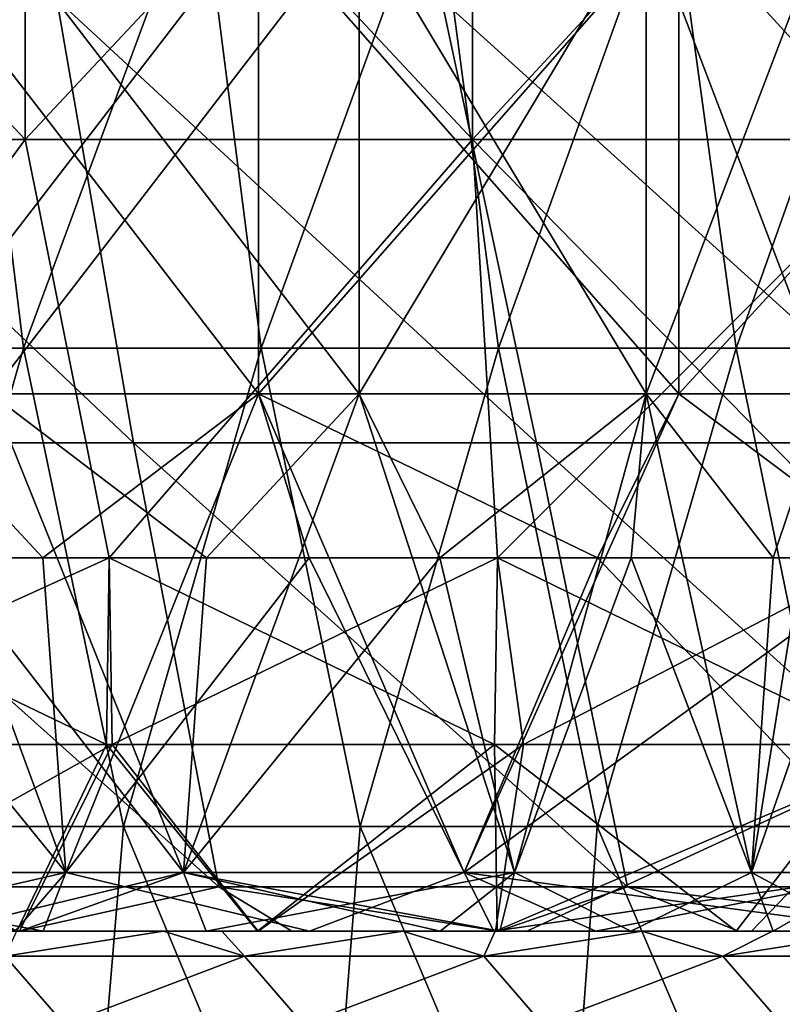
# Model space of a CAD drawing. Header units: inches. Extents: x -3.56 to 3.56, y -0.38 to 0.62.
# Tile 173 of 256: x 1.21 to 1.34, y -0.07 to 0.09. Entities that reach past the tile are written whole.
import ezdxf

# ---------------------------------------------------------------- set-up
doc = ezdxf.new("R2010")
doc.units = ezdxf.units.IN
doc.header["$LTSCALE"] = 65.185185
doc.header["$MEASUREMENT"] = 0
for name, color, linetype in [('11', 7, 'CONTINUOUS'), ('2', 7, 'CONTINUOUS'), ('34', 7, 'CONTINUOUS'), ('35', 7, 'CONTINUOUS'), ('48', 7, 'CONTINUOUS'), ('49', 7, 'CONTINUOUS'), ('50', 7, 'CONTINUOUS'), ('51', 7, 'CONTINUOUS'), ('54', 7, 'CONTINUOUS'), ('57', 7, 'CONTINUOUS'), ('64', 7, 'CONTINUOUS')]:
    doc.layers.add(name, color=color, linetype=linetype)

msp = doc.modelspace()

# ---------------------------------------------------------------- linework, layer by layer
at = {"layer": '11', "color": 13, "linetype": 'Continuous', "true_color": 0xd67263}
for points in [[(1.15929, 0, -3.3686), (1.22474, 0, -3.34536), (1.15591, -0.03125, -3.36976), (1.15929, 0, -3.3686)], [(1.15591, -0.03125, -3.36976), (1.22474, 0, -3.34536), (1.22526, -0.03125, -3.34517), (1.15591, -0.03125, -3.36976)], [(1.22429, -0.03125, 3.34552), (1.15929, 0, 3.3686), (1.15886, -0.03125, 3.36875), (1.22429, -0.03125, 3.34552)], [(1.22474, 0, 3.34536), (1.15929, 0, 3.3686), (1.22429, -0.03125, 3.34552), (1.22474, 0, 3.34536)], [(1.28925, -0.03125, 3.32103), (1.22474, 0, 3.34536), (1.22429, -0.03125, 3.34552), (1.28925, -0.03125, 3.32103)], [(1.22474, 0, -3.34536), (1.28971, 0, -3.32085), (1.22526, -0.03125, -3.34517), (1.22474, 0, -3.34536)], [(1.28971, 0, 3.32085), (1.22474, 0, 3.34536), (1.28925, -0.03125, 3.32103), (1.28971, 0, 3.32085)], [(1.22526, -0.03125, -3.34517), (1.28971, 0, -3.32085), (1.29408, -0.03125, -3.31915), (1.22526, -0.03125, -3.34517)], [(1.35373, -0.03125, 3.29527), (1.28971, 0, 3.32085), (1.28925, -0.03125, 3.32103), (1.35373, -0.03125, 3.29527)], [(1.28971, 0, -3.32085), (1.35419, 0, -3.29508), (1.29408, -0.03125, -3.31915), (1.28971, 0, -3.32085)], [(1.35419, 0, 3.29508), (1.28971, 0, 3.32085), (1.35373, -0.03125, 3.29527), (1.35419, 0, 3.29508)], [(1.29408, -0.03125, -3.31915), (1.35419, 0, -3.29508), (1.36235, -0.03125, -3.29172), (1.29408, -0.03125, -3.31915)]]:
    msp.add_3dface(points, dxfattribs=at)
at = {"layer": '2', "color": 13, "linetype": 'Continuous', "true_color": 0xd67263}
for points in [[(1.21068, 0.06998, -3.35047), (1.13524, 0.06998, -3.37678), (1.21068, 0.15006, -3.35047), (1.21068, 0.06998, -3.35047)], [(1.21068, 0.15006, -3.35047), (1.13524, 0.06998, -3.37678), (1.13524, 0.15006, -3.37678), (1.21068, 0.15006, -3.35047)], [(1.13524, 0.06998, 3.37678), (1.21068, 0.06998, 3.35047), (1.13524, 0.15006, 3.37678), (1.13524, 0.06998, 3.37678)], [(1.13524, 0.15006, 3.37678), (1.21068, 0.06998, 3.35047), (1.21068, 0.15006, 3.35047), (1.13524, 0.15006, 3.37678)], [(1.28552, 0.06998, -3.32248), (1.21068, 0.06998, -3.35047), (1.28552, 0.15006, -3.32248), (1.28552, 0.06998, -3.32248)], [(1.28552, 0.15006, -3.32248), (1.21068, 0.06998, -3.35047), (1.21068, 0.15006, -3.35047), (1.28552, 0.15006, -3.32248)], [(1.21068, 0.06998, 3.35047), (1.28552, 0.06998, 3.32248), (1.21068, 0.15006, 3.35047), (1.21068, 0.06998, 3.35047)], [(1.21068, 0.15006, 3.35047), (1.28552, 0.06998, 3.32248), (1.28552, 0.15006, 3.32248), (1.21068, 0.15006, 3.35047)], [(1.3597, 0.06998, -3.29281), (1.28552, 0.06998, -3.32248), (1.3597, 0.15006, -3.29281), (1.3597, 0.06998, -3.29281)], [(1.3597, 0.15006, -3.29281), (1.28552, 0.06998, -3.32248), (1.28552, 0.15006, -3.32248), (1.3597, 0.15006, -3.29281)], [(1.28552, 0.06998, 3.32248), (1.3597, 0.06998, 3.29281), (1.28552, 0.15006, 3.32248), (1.28552, 0.06998, 3.32248)], [(1.28552, 0.15006, 3.32248), (1.3597, 0.06998, 3.29281), (1.3597, 0.15006, 3.29281), (1.28552, 0.15006, 3.32248)], [(1.21068, 0.06998, -3.35047), (1.15929, 0, -3.3686), (1.13524, 0.06998, -3.37678), (1.21068, 0.06998, -3.35047)], [(1.21068, 0.06998, 3.35047), (1.13524, 0.06998, 3.37678), (1.15929, 0, 3.3686), (1.21068, 0.06998, 3.35047)], [(1.22474, 0, -3.34536), (1.15929, 0, -3.3686), (1.21068, 0.06998, -3.35047), (1.22474, 0, -3.34536)], [(1.22474, 0, 3.34536), (1.21068, 0.06998, 3.35047), (1.15929, 0, 3.3686), (1.22474, 0, 3.34536)], [(1.28552, 0.06998, -3.32248), (1.22474, 0, -3.34536), (1.21068, 0.06998, -3.35047), (1.28552, 0.06998, -3.32248)], [(1.28552, 0.06998, 3.32248), (1.21068, 0.06998, 3.35047), (1.22474, 0, 3.34536), (1.28552, 0.06998, 3.32248)], [(1.28971, 0, -3.32085), (1.22474, 0, -3.34536), (1.28552, 0.06998, -3.32248), (1.28971, 0, -3.32085)], [(1.28971, 0, 3.32085), (1.28552, 0.06998, 3.32248), (1.22474, 0, 3.34536), (1.28971, 0, 3.32085)], [(1.3597, 0.06998, -3.29281), (1.28971, 0, -3.32085), (1.28552, 0.06998, -3.32248), (1.3597, 0.06998, -3.29281)], [(1.3597, 0.06998, 3.29281), (1.28552, 0.06998, 3.32248), (1.35419, 0, 3.29508), (1.3597, 0.06998, 3.29281)], [(1.35419, 0, 3.29508), (1.28552, 0.06998, 3.32248), (1.28971, 0, 3.32085), (1.35419, 0, 3.29508)], [(1.35419, 0, -3.29508), (1.28971, 0, -3.32085), (1.3597, 0.06998, -3.29281), (1.35419, 0, -3.29508)]]:
    msp.add_3dface(points, dxfattribs=at)
at = {"layer": '34', "color": 13, "linetype": 'Continuous', "true_color": 0xd67263}
for points in [[(1.18809, 0.02742, -3.10409), (1.24975, 0.02742, -3.14372), (1.18809, 0.1075, -3.10409), (1.18809, 0.02742, -3.10409)], [(1.18809, 0.1075, -3.10409), (1.24975, 0.02742, -3.14372), (1.24975, 0.1075, -3.14372), (1.18809, 0.1075, -3.10409)], [(1.24975, 0.02742, -3.14372), (1.32007, 0.02742, -3.16437), (1.24975, 0.1075, -3.14372), (1.24975, 0.02742, -3.14372)], [(1.24975, 0.1075, -3.14372), (1.32007, 0.02742, -3.16437), (1.32007, 0.1075, -3.16437), (1.24975, 0.1075, -3.14372)], [(1.32007, 0.02742, -3.16437), (1.39336, 0.02742, -3.16437), (1.32007, 0.1075, -3.16437), (1.32007, 0.02742, -3.16437)], [(1.32007, 0.1075, -3.16437), (1.39336, 0.02742, -3.16437), (1.39336, 0.1075, -3.16437), (1.32007, 0.1075, -3.16437)], [(1.17464, 0, -3.09157), (1.21366, 0, -3.12359), (1.18809, 0.02742, -3.10409), (1.17464, 0, -3.09157)], [(1.18809, 0.02742, -3.10409), (1.21366, 0, -3.12359), (1.24975, 0.02742, -3.14372), (1.18809, 0.02742, -3.10409)], [(1.21366, 0, -3.12359), (1.25818, 0, -3.14739), (1.24975, 0.02742, -3.14372), (1.21366, 0, -3.12359)], [(1.25818, 0, -3.14739), (1.30648, 0, -3.16204), (1.24975, 0.02742, -3.14372), (1.25818, 0, -3.14739)], [(1.24975, 0.02742, -3.14372), (1.30648, 0, -3.16204), (1.32007, 0.02742, -3.16437), (1.24975, 0.02742, -3.14372)], [(1.30648, 0, -3.16204), (1.35672, 0, -3.16699), (1.32007, 0.02742, -3.16437), (1.30648, 0, -3.16204)], [(1.32007, 0.02742, -3.16437), (1.35672, 0, -3.16699), (1.39336, 0.02742, -3.16437), (1.32007, 0.02742, -3.16437)]]:
    msp.add_3dface(points, dxfattribs=at)
at = {"layer": '35', "color": 13, "linetype": 'Continuous', "true_color": 0xd67263}
for points in [[(1.24975, 0.02742, -2.67526), (1.18809, 0.02742, -2.71488), (1.24975, 0.1075, -2.67526), (1.24975, 0.02742, -2.67526)], [(1.24975, 0.1075, -2.67526), (1.18809, 0.02742, -2.71488), (1.18809, 0.1075, -2.71488), (1.24975, 0.1075, -2.67526)], [(1.32007, 0.02742, -2.65461), (1.24975, 0.02742, -2.67526), (1.32007, 0.1075, -2.65461), (1.32007, 0.02742, -2.65461)], [(1.32007, 0.1075, -2.65461), (1.24975, 0.02742, -2.67526), (1.24975, 0.1075, -2.67526), (1.32007, 0.1075, -2.65461)], [(1.39336, 0.02742, -2.65461), (1.32007, 0.02742, -2.65461), (1.39336, 0.1075, -2.65461), (1.39336, 0.02742, -2.65461)], [(1.39336, 0.1075, -2.65461), (1.32007, 0.02742, -2.65461), (1.32007, 0.1075, -2.65461), (1.39336, 0.1075, -2.65461)], [(1.2175, -0.05266, -2.69287), (1.16211, -0.05266, -2.74086), (1.18809, 0.02742, -2.71488), (1.2175, -0.05266, -2.69287)], [(1.24975, 0.02742, -2.67526), (1.2175, -0.05266, -2.69287), (1.18809, 0.02742, -2.71488), (1.24975, 0.02742, -2.67526)], [(1.28417, -0.05266, -2.66242), (1.2175, -0.05266, -2.69287), (1.24975, 0.02742, -2.67526), (1.28417, -0.05266, -2.66242)], [(1.32007, 0.02742, -2.65461), (1.28417, -0.05266, -2.66242), (1.24975, 0.02742, -2.67526), (1.32007, 0.02742, -2.65461)], [(1.35672, 0, -2.65199), (1.28417, -0.05266, -2.66242), (1.32007, 0.02742, -2.65461), (1.35672, 0, -2.65199)], [(1.39336, 0.02742, -2.65461), (1.35672, 0, -2.65199), (1.32007, 0.02742, -2.65461), (1.39336, 0.02742, -2.65461)], [(1.2175, -0.05266, -3.12611), (1.17464, 0, -3.09157), (1.16211, -0.05266, -3.07811), (1.2175, -0.05266, -3.12611)], [(1.21366, 0, -3.12359), (1.17464, 0, -3.09157), (1.2175, -0.05266, -3.12611), (1.21366, 0, -3.12359)], [(1.25818, 0, -3.14739), (1.21366, 0, -3.12359), (1.2175, -0.05266, -3.12611), (1.25818, 0, -3.14739)], [(1.28417, -0.05266, -3.15656), (1.25818, 0, -3.14739), (1.2175, -0.05266, -3.12611), (1.28417, -0.05266, -3.15656)], [(1.30648, 0, -3.16204), (1.25818, 0, -3.14739), (1.28417, -0.05266, -3.15656), (1.30648, 0, -3.16204)], [(1.35672, 0, -2.65199), (1.35672, -0.05266, -2.65199), (1.28417, -0.05266, -2.66242), (1.35672, 0, -2.65199)], [(1.35672, -0.05266, -3.16699), (1.30648, 0, -3.16204), (1.28417, -0.05266, -3.15656), (1.35672, -0.05266, -3.16699)], [(1.35672, -0.05266, -3.16699), (1.35672, 0, -3.16699), (1.30648, 0, -3.16204), (1.35672, -0.05266, -3.16699)], [(1.2175, -0.05266, -3.12611), (1.16211, -0.05266, -3.07811), (1.2137, -0.0625, -3.12362), (1.2175, -0.05266, -3.12611)], [(1.2137, -0.0625, -3.12362), (1.16211, -0.05266, -3.07811), (1.20898, -0.0625, -3.12038), (1.2137, -0.0625, -3.12362)], [(1.16211, -0.05266, -2.74086), (1.2175, -0.05266, -2.69287), (1.17459, -0.0625, -2.72749), (1.16211, -0.05266, -2.74086)], [(1.17459, -0.0625, -2.72749), (1.2175, -0.05266, -2.69287), (1.20898, -0.0625, -2.6986), (1.17459, -0.0625, -2.72749)], [(1.20898, -0.0625, -2.6986), (1.2175, -0.05266, -2.69287), (1.2137, -0.0625, -2.69536), (1.20898, -0.0625, -2.6986)], [(1.25824, -0.0625, -3.14738), (1.2175, -0.05266, -3.12611), (1.2137, -0.0625, -3.12362), (1.25824, -0.0625, -3.14738)], [(1.2137, -0.0625, -2.69536), (1.2175, -0.05266, -2.69287), (1.25824, -0.0625, -2.6716), (1.2137, -0.0625, -2.69536)], [(1.28417, -0.05266, -3.15656), (1.2175, -0.05266, -3.12611), (1.25824, -0.0625, -3.14738), (1.28417, -0.05266, -3.15656)], [(1.2175, -0.05266, -2.69287), (1.28417, -0.05266, -2.66242), (1.25824, -0.0625, -2.6716), (1.2175, -0.05266, -2.69287)], [(1.28909, -0.0625, -3.15795), (1.28417, -0.05266, -3.15656), (1.25824, -0.0625, -3.14738), (1.28909, -0.0625, -3.15795)], [(1.25824, -0.0625, -2.6716), (1.28417, -0.05266, -2.66242), (1.28909, -0.0625, -2.66103), (1.25824, -0.0625, -2.6716)], [(1.28417, -0.05266, -2.66242), (1.35672, -0.05266, -2.65199), (1.28909, -0.0625, -2.66103), (1.28417, -0.05266, -2.66242)], [(1.35672, -0.0625, -3.16699), (1.35672, -0.05266, -3.16699), (1.28417, -0.05266, -3.15656), (1.35672, -0.0625, -3.16699)], [(1.35672, -0.0625, -3.16699), (1.28417, -0.05266, -3.15656), (1.30621, -0.0625, -3.16197), (1.35672, -0.0625, -3.16699)], [(1.30621, -0.0625, -3.16197), (1.28417, -0.05266, -3.15656), (1.28909, -0.0625, -3.15795), (1.30621, -0.0625, -3.16197)], [(1.28909, -0.0625, -2.66103), (1.35672, -0.05266, -2.65199), (1.30621, -0.0625, -2.65701), (1.28909, -0.0625, -2.66103)], [(1.35672, -0.05266, -2.65199), (1.35672, -0.0625, -2.65199), (1.30621, -0.0625, -2.65701), (1.35672, -0.05266, -2.65199)]]:
    msp.add_3dface(points, dxfattribs=at)
at = {"layer": '48', "color": 13, "linetype": 'Continuous', "true_color": 0xd67263}
for points in [[(1.20494, 0.02742, 2.78243), (1.2666, 0.02742, 2.82206), (1.20494, 0.1075, 2.78243), (1.20494, 0.02742, 2.78243)], [(1.20494, 0.1075, 2.78243), (1.2666, 0.02742, 2.82206), (1.2666, 0.1075, 2.82206), (1.20494, 0.1075, 2.78243)], [(1.2666, 0.02742, 2.82206), (1.3146, 0.02742, 2.87745), (1.2666, 0.1075, 2.82206), (1.2666, 0.02742, 2.82206)], [(1.2666, 0.1075, 2.82206), (1.3146, 0.02742, 2.87745), (1.3146, 0.1075, 2.87745), (1.2666, 0.1075, 2.82206)], [(1.3146, 0.02742, 2.87745), (1.34504, 0.02742, 2.94412), (1.3146, 0.1075, 2.87745), (1.3146, 0.02742, 2.87745)], [(1.3146, 0.1075, 2.87745), (1.34504, 0.02742, 2.94412), (1.34504, 0.1075, 2.94412), (1.3146, 0.1075, 2.87745)], [(1.17052, -0.05266, 2.76959), (1.23719, -0.05266, 2.80004), (1.20494, 0.02742, 2.78243), (1.17052, -0.05266, 2.76959)], [(1.20494, 0.02742, 2.78243), (1.23719, -0.05266, 2.80004), (1.2666, 0.02742, 2.82206), (1.20494, 0.02742, 2.78243)], [(1.23719, -0.05266, 2.80004), (1.29258, -0.05266, 2.84804), (1.2666, 0.02742, 2.82206), (1.23719, -0.05266, 2.80004)], [(1.2666, 0.02742, 2.82206), (1.29258, -0.05266, 2.84804), (1.3146, 0.02742, 2.87745), (1.2666, 0.02742, 2.82206)], [(1.29258, -0.05266, 2.84804), (1.33221, -0.05266, 2.90969), (1.3146, 0.02742, 2.87745), (1.29258, -0.05266, 2.84804)], [(1.3146, 0.02742, 2.87745), (1.33221, -0.05266, 2.90969), (1.34504, 0.02742, 2.94412), (1.3146, 0.02742, 2.87745)], [(1.33221, -0.05266, 2.90969), (1.35285, -0.05266, 2.98002), (1.34504, 0.02742, 2.94412), (1.33221, -0.05266, 2.90969)], [(1.17052, -0.05266, 3.26373), (1.19652, 0, 3.25456), (1.23719, -0.05266, 3.23328), (1.17052, -0.05266, 3.26373)], [(1.19652, 0, 3.25456), (1.24103, 0, 3.23077), (1.23719, -0.05266, 3.23328), (1.19652, 0, 3.25456)], [(1.24103, 0, 3.23077), (1.28006, 0, 3.19874), (1.23719, -0.05266, 3.23328), (1.24103, 0, 3.23077)], [(1.23719, -0.05266, 3.23328), (1.28006, 0, 3.19874), (1.29258, -0.05266, 3.18529), (1.23719, -0.05266, 3.23328)], [(1.28006, 0, 3.19874), (1.31208, 0, 3.15972), (1.29258, -0.05266, 3.18529), (1.28006, 0, 3.19874)], [(1.29258, -0.05266, 3.18529), (1.31208, 0, 3.15972), (1.33221, -0.05266, 3.12363), (1.29258, -0.05266, 3.18529)], [(1.31208, 0, 3.15972), (1.33587, 0, 3.1152), (1.33221, -0.05266, 3.12363), (1.31208, 0, 3.15972)], [(1.33587, 0, 3.1152), (1.35053, 0, 3.0669), (1.33221, -0.05266, 3.12363), (1.33587, 0, 3.1152)], [(1.33221, -0.05266, 3.12363), (1.35053, 0, 3.0669), (1.35285, -0.05266, 3.05331), (1.33221, -0.05266, 3.12363)], [(1.17052, -0.05266, 3.26373), (1.23719, -0.05266, 3.23328), (1.19645, -0.0625, 3.25455), (1.17052, -0.05266, 3.26373)], [(1.23719, -0.05266, 2.80004), (1.17052, -0.05266, 2.76959), (1.20978, -0.0625, 2.78475), (1.23719, -0.05266, 2.80004)], [(1.20978, -0.0625, 2.78475), (1.17052, -0.05266, 2.76959), (1.19645, -0.0625, 2.77877), (1.20978, -0.0625, 2.78475)], [(1.19645, -0.0625, 3.25455), (1.23719, -0.05266, 3.23328), (1.20978, -0.0625, 3.24858), (1.19645, -0.0625, 3.25455)], [(1.20978, -0.0625, 3.24858), (1.23719, -0.05266, 3.23328), (1.24099, -0.0625, 3.23079), (1.20978, -0.0625, 3.24858)], [(1.24099, -0.0625, 2.80253), (1.23719, -0.05266, 2.80004), (1.20978, -0.0625, 2.78475), (1.24099, -0.0625, 2.80253)], [(1.23719, -0.05266, 3.23328), (1.29258, -0.05266, 3.18529), (1.24099, -0.0625, 3.23079), (1.23719, -0.05266, 3.23328)], [(1.29258, -0.05266, 2.84804), (1.23719, -0.05266, 2.80004), (1.29011, -0.0625, 2.84522), (1.29258, -0.05266, 2.84804)], [(1.29011, -0.0625, 2.84522), (1.23719, -0.05266, 2.80004), (1.28011, -0.0625, 2.83466), (1.29011, -0.0625, 2.84522)], [(1.28011, -0.0625, 2.83466), (1.23719, -0.05266, 2.80004), (1.24099, -0.0625, 2.80253), (1.28011, -0.0625, 2.83466)], [(1.24099, -0.0625, 3.23079), (1.29258, -0.05266, 3.18529), (1.28011, -0.0625, 3.19866), (1.24099, -0.0625, 3.23079)], [(1.28011, -0.0625, 3.19866), (1.29258, -0.05266, 3.18529), (1.29011, -0.0625, 3.1881), (1.28011, -0.0625, 3.19866)], [(1.29011, -0.0625, 3.1881), (1.29258, -0.05266, 3.18529), (1.31203, -0.0625, 3.15973), (1.29011, -0.0625, 3.1881)], [(1.31203, -0.0625, 2.8736), (1.29258, -0.05266, 2.84804), (1.29011, -0.0625, 2.84522), (1.31203, -0.0625, 2.8736)], [(1.29258, -0.05266, 3.18529), (1.33221, -0.05266, 3.12363), (1.31203, -0.0625, 3.15973), (1.29258, -0.05266, 3.18529)], [(1.33221, -0.05266, 2.90969), (1.29258, -0.05266, 2.84804), (1.31203, -0.0625, 2.8736), (1.33221, -0.05266, 2.90969)], [(1.31203, -0.0625, 3.15973), (1.33221, -0.05266, 3.12363), (1.33584, -0.0625, 3.11528), (1.31203, -0.0625, 3.15973)], [(1.33584, -0.0625, 2.91805), (1.33221, -0.05266, 2.90969), (1.31203, -0.0625, 2.8736), (1.33584, -0.0625, 2.91805)], [(1.33221, -0.05266, 3.12363), (1.35285, -0.05266, 3.05331), (1.33584, -0.0625, 3.11528), (1.33221, -0.05266, 3.12363)], [(1.35285, -0.05266, 2.98002), (1.33221, -0.05266, 2.90969), (1.35053, -0.0625, 2.96652), (1.35285, -0.05266, 2.98002)], [(1.35053, -0.0625, 2.96652), (1.33221, -0.05266, 2.90969), (1.33584, -0.0625, 2.91805), (1.35053, -0.0625, 2.96652)], [(1.33584, -0.0625, 3.11528), (1.35285, -0.05266, 3.05331), (1.35053, -0.0625, 3.0668), (1.33584, -0.0625, 3.11528)]]:
    msp.add_3dface(points, dxfattribs=at)
at = {"layer": '49', "color": 13, "linetype": 'Continuous', "true_color": 0xd67263}
for points in [[(1.2666, 0.02742, 3.21127), (1.20494, 0.02742, 3.25089), (1.2666, 0.1075, 3.21127), (1.2666, 0.02742, 3.21127)], [(1.2666, 0.1075, 3.21127), (1.20494, 0.02742, 3.25089), (1.20494, 0.1075, 3.25089), (1.2666, 0.1075, 3.21127)], [(1.3146, 0.02742, 3.15588), (1.2666, 0.02742, 3.21127), (1.3146, 0.1075, 3.15588), (1.3146, 0.02742, 3.15588)], [(1.3146, 0.1075, 3.15588), (1.2666, 0.02742, 3.21127), (1.2666, 0.1075, 3.21127), (1.3146, 0.1075, 3.15588)], [(1.34504, 0.02742, 3.08921), (1.3146, 0.02742, 3.15588), (1.34504, 0.1075, 3.08921), (1.34504, 0.02742, 3.08921)], [(1.34504, 0.1075, 3.08921), (1.3146, 0.02742, 3.15588), (1.3146, 0.1075, 3.15588), (1.34504, 0.1075, 3.08921)], [(1.24103, 0, 3.23077), (1.19652, 0, 3.25456), (1.20494, 0.02742, 3.25089), (1.24103, 0, 3.23077)], [(1.2666, 0.02742, 3.21127), (1.24103, 0, 3.23077), (1.20494, 0.02742, 3.25089), (1.2666, 0.02742, 3.21127)], [(1.28006, 0, 3.19874), (1.24103, 0, 3.23077), (1.2666, 0.02742, 3.21127), (1.28006, 0, 3.19874)], [(1.3146, 0.02742, 3.15588), (1.28006, 0, 3.19874), (1.2666, 0.02742, 3.21127), (1.3146, 0.02742, 3.15588)], [(1.31208, 0, 3.15972), (1.28006, 0, 3.19874), (1.3146, 0.02742, 3.15588), (1.31208, 0, 3.15972)], [(1.33587, 0, 3.1152), (1.31208, 0, 3.15972), (1.3146, 0.02742, 3.15588), (1.33587, 0, 3.1152)], [(1.34504, 0.02742, 3.08921), (1.33587, 0, 3.1152), (1.3146, 0.02742, 3.15588), (1.34504, 0.02742, 3.08921)], [(1.35053, 0, 3.0669), (1.33587, 0, 3.1152), (1.34504, 0.02742, 3.08921), (1.35053, 0, 3.0669)]]:
    msp.add_3dface(points, dxfattribs=at)
at = {"layer": '50', "color": 13, "linetype": 'Continuous', "true_color": 0xd67263}
for points in [[(1.19645, -0.0625, 3.25455), (1.20978, -0.0625, 3.24858), (1.20928, -0.0625, 3.31773), (1.19645, -0.0625, 3.25455)], [(1.20978, -0.0625, 2.78475), (1.19645, -0.0625, 2.77877), (1.20924, -0.0625, 2.72128), (1.20978, -0.0625, 2.78475)], [(1.2137, -0.0625, -3.12362), (1.20898, -0.0625, -3.12038), (1.20924, -0.0625, -3.18546), (1.2137, -0.0625, -3.12362)], [(1.20898, -0.0625, -2.6986), (1.2137, -0.0625, -2.69536), (1.20924, -0.0625, -2.62603), (1.20898, -0.0625, -2.6986)], [(1.28909, -0.0625, -3.15795), (1.25824, -0.0625, -3.14738), (1.20924, -0.0625, -3.18546), (1.28909, -0.0625, -3.15795)], [(1.28932, -0.0625, -3.22207), (1.28909, -0.0625, -3.15795), (1.20924, -0.0625, -3.18546), (1.28932, -0.0625, -3.22207)], [(1.25824, -0.0625, -3.14738), (1.2137, -0.0625, -3.12362), (1.20924, -0.0625, -3.18546), (1.25824, -0.0625, -3.14738)], [(1.2137, -0.0625, -2.69536), (1.25824, -0.0625, -2.6716), (1.20924, -0.0625, -2.62603), (1.2137, -0.0625, -2.69536)], [(1.25824, -0.0625, -2.6716), (1.28909, -0.0625, -2.66103), (1.20924, -0.0625, -2.62603), (1.25824, -0.0625, -2.6716)], [(1.28909, -0.0625, -2.66103), (1.28932, -0.0625, -2.58781), (1.20924, -0.0625, -2.62603), (1.28909, -0.0625, -2.66103)], [(1.27388, -0.0625, 2.76893), (1.20978, -0.0625, 2.78475), (1.20924, -0.0625, 2.72128), (1.27388, -0.0625, 2.76893)], [(1.28932, -0.0625, -2.58781), (1.28932, -0.0625, -2.51347), (1.20924, -0.0625, -2.55304), (1.28932, -0.0625, -2.58781)], [(1.28932, -0.0625, -2.58781), (1.20924, -0.0625, -2.55304), (1.20924, -0.0625, -2.62603), (1.28932, -0.0625, -2.58781)], [(1.28932, -0.0625, -2.51347), (1.28932, -0.0625, -2.43914), (1.20924, -0.0625, -2.48006), (1.28932, -0.0625, -2.51347)], [(1.28932, -0.0625, -2.51347), (1.20924, -0.0625, -2.48006), (1.20924, -0.0625, -2.55304), (1.28932, -0.0625, -2.51347)], [(1.28932, -0.0625, -2.43914), (1.28932, -0.0625, -2.3648), (1.20924, -0.0625, -2.40707), (1.28932, -0.0625, -2.43914)], [(1.28932, -0.0625, -2.43914), (1.20924, -0.0625, -2.40707), (1.20924, -0.0625, -2.48006), (1.28932, -0.0625, -2.43914)], [(1.28932, -0.0625, -2.3648), (1.28932, -0.0625, -2.29046), (1.20924, -0.0625, -2.33408), (1.28932, -0.0625, -2.3648)], [(1.28932, -0.0625, -2.3648), (1.20924, -0.0625, -2.33408), (1.20924, -0.0625, -2.40707), (1.28932, -0.0625, -2.3648)], [(1.28932, -0.0625, -2.29046), (1.28932, -0.0625, -2.21613), (1.20924, -0.0625, -2.26109), (1.28932, -0.0625, -2.29046)], [(1.28932, -0.0625, -2.29046), (1.20924, -0.0625, -2.26109), (1.20924, -0.0625, -2.33408), (1.28932, -0.0625, -2.29046)], [(1.28932, -0.0625, -2.21613), (1.28932, -0.0625, -2.14179), (1.20924, -0.0625, -2.1881), (1.28932, -0.0625, -2.21613)], [(1.28932, -0.0625, -2.21613), (1.20924, -0.0625, -2.1881), (1.20924, -0.0625, -2.26109), (1.28932, -0.0625, -2.21613)], [(1.28932, -0.0625, -2.14179), (1.20973, -0.0625, -2.11609), (1.20924, -0.0625, -2.1881), (1.28932, -0.0625, -2.14179)], [(1.28938, -0.0625, -3.28743), (1.28932, -0.0625, -3.22207), (1.20924, -0.0625, -3.25098), (1.28938, -0.0625, -3.28743)], [(1.20974, -0.0625, -3.31756), (1.28938, -0.0625, -3.28743), (1.20924, -0.0625, -3.25098), (1.20974, -0.0625, -3.31756)], [(1.20924, -0.0625, -3.25098), (1.28932, -0.0625, -3.22207), (1.20924, -0.0625, -3.18546), (1.20924, -0.0625, -3.25098)], [(1.24359, -0.0625, 2.71646), (1.27388, -0.0625, 2.76893), (1.20924, -0.0625, 2.72128), (1.24359, -0.0625, 2.71646)], [(1.23384, -0.0625, 2.69958), (1.24359, -0.0625, 2.71646), (1.20924, -0.0625, 2.72128), (1.23384, -0.0625, 2.69958)], [(1.20924, -0.0625, 2.65697), (1.23384, -0.0625, 2.69958), (1.20924, -0.0625, 2.72128), (1.20924, -0.0625, 2.65697)], [(1.20928, -0.0625, 3.31773), (1.20978, -0.0625, 3.24858), (1.24957, -0.0625, 3.30276), (1.20928, -0.0625, 3.31773)], [(1.20973, -0.0625, -2.11609), (1.28932, -0.0625, -2.14179), (1.2553, -0.0625, -2.08938), (1.20973, -0.0625, -2.11609)], [(1.24967, -0.0625, -3.30273), (1.28938, -0.0625, -3.28743), (1.20974, -0.0625, -3.31756), (1.24967, -0.0625, -3.30273)], [(1.20978, -0.0625, 3.24858), (1.24099, -0.0625, 3.23079), (1.28932, -0.0625, 3.2368), (1.20978, -0.0625, 3.24858)], [(1.24957, -0.0625, 3.30276), (1.20978, -0.0625, 3.24858), (1.28969, -0.0625, 3.2873), (1.24957, -0.0625, 3.30276)], [(1.28969, -0.0625, 3.2873), (1.20978, -0.0625, 3.24858), (1.28932, -0.0625, 3.2368), (1.28969, -0.0625, 3.2873)], [(1.24099, -0.0625, 2.80253), (1.20978, -0.0625, 2.78475), (1.28932, -0.0625, 2.79567), (1.24099, -0.0625, 2.80253)], [(1.28932, -0.0625, 2.79567), (1.20978, -0.0625, 2.78475), (1.27388, -0.0625, 2.76893), (1.28932, -0.0625, 2.79567)], [(1.24099, -0.0625, 3.23079), (1.28011, -0.0625, 3.19866), (1.28932, -0.0625, 3.2368), (1.24099, -0.0625, 3.23079)], [(1.28011, -0.0625, 2.83466), (1.24099, -0.0625, 2.80253), (1.28932, -0.0625, 2.79567), (1.28011, -0.0625, 2.83466)], [(1.28932, -0.0625, -2.14179), (1.28988, -0.0625, -2.06822), (1.2553, -0.0625, -2.08938), (1.28932, -0.0625, -2.14179)], [(1.28011, -0.0625, 3.19866), (1.29011, -0.0625, 3.1881), (1.28932, -0.0625, 3.2368), (1.28011, -0.0625, 3.19866)], [(1.29011, -0.0625, 2.84522), (1.28011, -0.0625, 2.83466), (1.28932, -0.0625, 2.79567), (1.29011, -0.0625, 2.84522)], [(1.30621, -0.0625, -3.16197), (1.28909, -0.0625, -3.15795), (1.28932, -0.0625, -3.22207), (1.30621, -0.0625, -3.16197)], [(1.28909, -0.0625, -2.66103), (1.30621, -0.0625, -2.65701), (1.28932, -0.0625, -2.58781), (1.28909, -0.0625, -2.66103)], [(1.30621, -0.0625, -2.65701), (1.35672, -0.0625, -2.65199), (1.28932, -0.0625, -2.58781), (1.30621, -0.0625, -2.65701)], [(1.28932, -0.0625, -2.58781), (1.35672, -0.0625, -2.65199), (1.3694, -0.0625, -2.57357), (1.28932, -0.0625, -2.58781)], [(1.35672, -0.0625, -3.16699), (1.30621, -0.0625, -3.16197), (1.28932, -0.0625, -3.22207), (1.35672, -0.0625, -3.16699)], [(1.3694, -0.0625, -3.20968), (1.35672, -0.0625, -3.16699), (1.28932, -0.0625, -3.22207), (1.3694, -0.0625, -3.20968)], [(1.28932, -0.0625, 3.2368), (1.29011, -0.0625, 3.1881), (1.3694, -0.0625, 3.19068), (1.28932, -0.0625, 3.2368)], [(1.31392, -0.0625, 2.83828), (1.29011, -0.0625, 2.84522), (1.28932, -0.0625, 2.79567), (1.31392, -0.0625, 2.83828)], [(1.28932, -0.0625, -2.51347), (1.28932, -0.0625, -2.58781), (1.3694, -0.0625, -2.57357), (1.28932, -0.0625, -2.51347)], [(1.28932, -0.0625, -2.43914), (1.28932, -0.0625, -2.51347), (1.3694, -0.0625, -2.4939), (1.28932, -0.0625, -2.43914)], [(1.3694, -0.0625, -2.4939), (1.28932, -0.0625, -2.51347), (1.3694, -0.0625, -2.57357), (1.3694, -0.0625, -2.4939)], [(1.28932, -0.0625, -2.3648), (1.28932, -0.0625, -2.43914), (1.3694, -0.0625, -2.41422), (1.28932, -0.0625, -2.3648)], [(1.3694, -0.0625, -2.41422), (1.28932, -0.0625, -2.43914), (1.3694, -0.0625, -2.4939), (1.3694, -0.0625, -2.41422)], [(1.28932, -0.0625, -2.29046), (1.28932, -0.0625, -2.3648), (1.3694, -0.0625, -2.33455), (1.28932, -0.0625, -2.29046)], [(1.3694, -0.0625, -2.33455), (1.28932, -0.0625, -2.3648), (1.3694, -0.0625, -2.41422), (1.3694, -0.0625, -2.33455)], [(1.28932, -0.0625, -2.21613), (1.28932, -0.0625, -2.29046), (1.3694, -0.0625, -2.25487), (1.28932, -0.0625, -2.21613)], [(1.3694, -0.0625, -2.25487), (1.28932, -0.0625, -2.29046), (1.3694, -0.0625, -2.33455), (1.3694, -0.0625, -2.25487)], [(1.28932, -0.0625, -2.14179), (1.28932, -0.0625, -2.21613), (1.3694, -0.0625, -2.17519), (1.28932, -0.0625, -2.14179)], [(1.3694, -0.0625, -2.17519), (1.28932, -0.0625, -2.21613), (1.3694, -0.0625, -2.25487), (1.3694, -0.0625, -2.17519)], [(1.28988, -0.0625, -2.06822), (1.28932, -0.0625, -2.14179), (1.3694, -0.0625, -2.09552), (1.28988, -0.0625, -2.06822)], [(1.3694, -0.0625, -2.09552), (1.28932, -0.0625, -2.14179), (1.3694, -0.0625, -2.17519), (1.3694, -0.0625, -2.09552)], [(1.36978, -0.0625, -3.25474), (1.3694, -0.0625, -3.20968), (1.28932, -0.0625, -3.22207), (1.36978, -0.0625, -3.25474)], [(1.28938, -0.0625, -3.28743), (1.36978, -0.0625, -3.25474), (1.28932, -0.0625, -3.22207), (1.28938, -0.0625, -3.28743)], [(1.28969, -0.0625, 3.2873), (1.28932, -0.0625, 3.2368), (1.32965, -0.0625, 3.27133), (1.28969, -0.0625, 3.2873)], [(1.32965, -0.0625, 3.27133), (1.28932, -0.0625, 3.2368), (1.36944, -0.0625, 3.25487), (1.32965, -0.0625, 3.27133)], [(1.36944, -0.0625, 3.25487), (1.28932, -0.0625, 3.2368), (1.3694, -0.0625, 3.19068), (1.36944, -0.0625, 3.25487)], [(1.33226, -0.0625, -3.27028), (1.36978, -0.0625, -3.25474), (1.28938, -0.0625, -3.28743), (1.33226, -0.0625, -3.27028)], [(1.29461, -0.0625, -3.28538), (1.33226, -0.0625, -3.27028), (1.28938, -0.0625, -3.28743), (1.29461, -0.0625, -3.28538)], [(1.33008, -0.0625, -2.0426), (1.28988, -0.0625, -2.06822), (1.3694, -0.0625, -2.09552), (1.33008, -0.0625, -2.0426)], [(1.29011, -0.0625, 3.1881), (1.31203, -0.0625, 3.15973), (1.3694, -0.0625, 3.19068), (1.29011, -0.0625, 3.1881)], [(1.31203, -0.0625, 2.8736), (1.29011, -0.0625, 2.84522), (1.33577, -0.0625, 2.87612), (1.31203, -0.0625, 2.8736)], [(1.33577, -0.0625, 2.87612), (1.29011, -0.0625, 2.84522), (1.31392, -0.0625, 2.83828), (1.33577, -0.0625, 2.87612)], [(1.31203, -0.0625, 3.15973), (1.33584, -0.0625, 3.11528), (1.3694, -0.0625, 3.12661), (1.31203, -0.0625, 3.15973)], [(1.3694, -0.0625, 3.19068), (1.31203, -0.0625, 3.15973), (1.3694, -0.0625, 3.12661), (1.3694, -0.0625, 3.19068)], [(1.33584, -0.0625, 2.91805), (1.31203, -0.0625, 2.8736), (1.35396, -0.0625, 2.90763), (1.33584, -0.0625, 2.91805)], [(1.35396, -0.0625, 2.90763), (1.31203, -0.0625, 2.8736), (1.33577, -0.0625, 2.87612), (1.35396, -0.0625, 2.90763)], [(1.36972, -0.0625, -2.01625), (1.33008, -0.0625, -2.0426), (1.3694, -0.0625, -2.09552), (1.36972, -0.0625, -2.01625)], [(1.33584, -0.0625, 3.11528), (1.35053, -0.0625, 3.0668), (1.3694, -0.0625, 3.12661), (1.33584, -0.0625, 3.11528)], [(1.35053, -0.0625, 2.96652), (1.33584, -0.0625, 2.91805), (1.3694, -0.0625, 2.93437), (1.35053, -0.0625, 2.96652)], [(1.3694, -0.0625, 2.93437), (1.33584, -0.0625, 2.91805), (1.35396, -0.0625, 2.90763), (1.3694, -0.0625, 2.93437)]]:
    msp.add_3dface(points, dxfattribs=at)
at = {"layer": '51', "color": 13, "linetype": 'Continuous', "true_color": 0xd67263}
for points in [[(1.15591, -0.03125, -3.36976), (1.22526, -0.03125, -3.34517), (1.16959, -0.0625, -3.33192), (1.15591, -0.03125, -3.36976)], [(1.22429, -0.03125, 3.34552), (1.15886, -0.03125, 3.36875), (1.20928, -0.0625, 3.31773), (1.22429, -0.03125, 3.34552)], [(1.22526, -0.03125, -3.34517), (1.20974, -0.0625, -3.31756), (1.16959, -0.0625, -3.33192), (1.22526, -0.03125, -3.34517)], [(1.22429, -0.03125, 3.34552), (1.20928, -0.0625, 3.31773), (1.24957, -0.0625, 3.30276), (1.22429, -0.03125, 3.34552)], [(1.22526, -0.03125, -3.34517), (1.24967, -0.0625, -3.30273), (1.20974, -0.0625, -3.31756), (1.22526, -0.03125, -3.34517)], [(1.28925, -0.03125, 3.32103), (1.22429, -0.03125, 3.34552), (1.24957, -0.0625, 3.30276), (1.28925, -0.03125, 3.32103)], [(1.22526, -0.03125, -3.34517), (1.29408, -0.03125, -3.31915), (1.24967, -0.0625, -3.30273), (1.22526, -0.03125, -3.34517)], [(1.28925, -0.03125, 3.32103), (1.24957, -0.0625, 3.30276), (1.28969, -0.0625, 3.2873), (1.28925, -0.03125, 3.32103)], [(1.29408, -0.03125, -3.31915), (1.28938, -0.0625, -3.28743), (1.24967, -0.0625, -3.30273), (1.29408, -0.03125, -3.31915)], [(1.35373, -0.03125, 3.29527), (1.28925, -0.03125, 3.32103), (1.32965, -0.0625, 3.27133), (1.35373, -0.03125, 3.29527)], [(1.28925, -0.03125, 3.32103), (1.28969, -0.0625, 3.2873), (1.32965, -0.0625, 3.27133), (1.28925, -0.03125, 3.32103)], [(1.29408, -0.03125, -3.31915), (1.36235, -0.03125, -3.29172), (1.28938, -0.0625, -3.28743), (1.29408, -0.03125, -3.31915)], [(1.36235, -0.03125, -3.29172), (1.29461, -0.0625, -3.28538), (1.28938, -0.0625, -3.28743), (1.36235, -0.03125, -3.29172)], [(1.36235, -0.03125, -3.29172), (1.33226, -0.0625, -3.27028), (1.29461, -0.0625, -3.28538), (1.36235, -0.03125, -3.29172)], [(1.35373, -0.03125, 3.29527), (1.32965, -0.0625, 3.27133), (1.36944, -0.0625, 3.25487), (1.35373, -0.03125, 3.29527)], [(1.36235, -0.03125, -3.29172), (1.36978, -0.0625, -3.25474), (1.33226, -0.0625, -3.27028), (1.36235, -0.03125, -3.29172)]]:
    msp.add_3dface(points, dxfattribs=at)
at = {"layer": '54', "color": 13, "linetype": 'Continuous', "true_color": 0xd67263}
for points in [[(1.216, 0.0935, -2.04009), (1.15041, 0.0935, -2.07778), (1.22882, 0.01924, -2.06708), (1.216, 0.0935, -2.04009)], [(1.22882, 0.01924, -2.06708), (1.15041, 0.0935, -2.07778), (1.16004, 0.01924, -2.10645), (1.22882, 0.01924, -2.06708)], [(1.28036, 0.0935, -2.00032), (1.216, 0.0935, -2.04009), (1.29627, 0.01924, -2.02547), (1.28036, 0.0935, -2.00032)], [(1.29627, 0.01924, -2.02547), (1.216, 0.0935, -2.04009), (1.22882, 0.01924, -2.06708), (1.29627, 0.01924, -2.02547)], [(1.34342, 0.0935, -1.95853), (1.28036, 0.0935, -2.00032), (1.36231, 0.01924, -1.98165), (1.34342, 0.0935, -1.95853)], [(1.36231, 0.01924, -1.98165), (1.28036, 0.0935, -2.00032), (1.29627, 0.01924, -2.02547), (1.36231, 0.01924, -1.98165)], [(1.22882, 0.01924, -2.06708), (1.16004, 0.01924, -2.10645), (1.24311, -0.0551, -2.09324), (1.22882, 0.01924, -2.06708)], [(1.24311, -0.0551, -2.09324), (1.16004, 0.01924, -2.10645), (1.1734, -0.0551, -2.1331), (1.24311, -0.0551, -2.09324)], [(1.29627, 0.01924, -2.02547), (1.22882, 0.01924, -2.06708), (1.31147, -0.0551, -2.0511), (1.29627, 0.01924, -2.02547)], [(1.31147, -0.0551, -2.0511), (1.22882, 0.01924, -2.06708), (1.24311, -0.0551, -2.09324), (1.31147, -0.0551, -2.0511)], [(1.36231, 0.01924, -1.98165), (1.29627, 0.01924, -2.02547), (1.3784, -0.0551, -2.00673), (1.36231, 0.01924, -1.98165)], [(1.3784, -0.0551, -2.00673), (1.29627, 0.01924, -2.02547), (1.31147, -0.0551, -2.0511), (1.3784, -0.0551, -2.00673)], [(1.20973, -0.0625, -2.11609), (1.24311, -0.0551, -2.09324), (1.1734, -0.0551, -2.1331), (1.20973, -0.0625, -2.11609)], [(1.20973, -0.0625, -2.11609), (1.2553, -0.0625, -2.08938), (1.24311, -0.0551, -2.09324), (1.20973, -0.0625, -2.11609)], [(1.2553, -0.0625, -2.08938), (1.28988, -0.0625, -2.06822), (1.24311, -0.0551, -2.09324), (1.2553, -0.0625, -2.08938)], [(1.28988, -0.0625, -2.06822), (1.31147, -0.0551, -2.0511), (1.24311, -0.0551, -2.09324), (1.28988, -0.0625, -2.06822)], [(1.28988, -0.0625, -2.06822), (1.33008, -0.0625, -2.0426), (1.31147, -0.0551, -2.0511), (1.28988, -0.0625, -2.06822)], [(1.33008, -0.0625, -2.0426), (1.36972, -0.0625, -2.01625), (1.31147, -0.0551, -2.0511), (1.33008, -0.0625, -2.0426)], [(1.36972, -0.0625, -2.01625), (1.3784, -0.0551, -2.00673), (1.31147, -0.0551, -2.0511), (1.36972, -0.0625, -2.01625)]]:
    msp.add_3dface(points, dxfattribs=at)
at = {"layer": '57', "color": 13, "linetype": 'Continuous', "true_color": 0xd67263}
for points in [[(1.17064, 0.03508, 1.52761), (1.20059, 0.11516, 1.57949), (1.2104, 0.03508, 1.59647), (1.17064, 0.03508, 1.52761)], [(1.20059, 0.11516, 1.57949), (1.23996, 0.11516, 1.64767), (1.2104, 0.03508, 1.59647), (1.20059, 0.11516, 1.57949)], [(1.2104, 0.03508, 1.59647), (1.23996, 0.11516, 1.64767), (1.25015, 0.03508, 1.66533), (1.2104, 0.03508, 1.59647)], [(1.23996, 0.11516, 1.64767), (1.27932, 0.11516, 1.71585), (1.25015, 0.03508, 1.66533), (1.23996, 0.11516, 1.64767)], [(1.25015, 0.03508, 1.66533), (1.27932, 0.11516, 1.71585), (1.28991, 0.03508, 1.73419), (1.25015, 0.03508, 1.66533)], [(1.27932, 0.11516, 1.71585), (1.31868, 0.11516, 1.78402), (1.28991, 0.03508, 1.73419), (1.27932, 0.11516, 1.71585)], [(1.28991, 0.03508, 1.73419), (1.31868, 0.11516, 1.78402), (1.32966, 0.03508, 1.80305), (1.28991, 0.03508, 1.73419)], [(1.31868, 0.11516, 1.78402), (1.35805, 0.11516, 1.8522), (1.32966, 0.03508, 1.80305), (1.31868, 0.11516, 1.78402)], [(1.32966, 0.03508, 1.80305), (1.35805, 0.11516, 1.8522), (1.36942, 0.03508, 1.87191), (1.32966, 0.03508, 1.80305)], [(1.18751, -0.045, 1.55682), (1.17064, 0.03508, 1.52761), (1.2104, 0.03508, 1.59647), (1.18751, -0.045, 1.55682)], [(1.22714, -0.045, 1.62547), (1.18751, -0.045, 1.55682), (1.2104, 0.03508, 1.59647), (1.22714, -0.045, 1.62547)], [(1.22714, -0.045, 1.62547), (1.2104, 0.03508, 1.59647), (1.25015, 0.03508, 1.66533), (1.22714, -0.045, 1.62547)], [(1.26677, -0.045, 1.69412), (1.22714, -0.045, 1.62547), (1.25015, 0.03508, 1.66533), (1.26677, -0.045, 1.69412)], [(1.26677, -0.045, 1.69412), (1.25015, 0.03508, 1.66533), (1.28991, 0.03508, 1.73419), (1.26677, -0.045, 1.69412)], [(1.30641, -0.045, 1.76276), (1.26677, -0.045, 1.69412), (1.28991, 0.03508, 1.73419), (1.30641, -0.045, 1.76276)], [(1.30641, -0.045, 1.76276), (1.28991, 0.03508, 1.73419), (1.32966, 0.03508, 1.80305), (1.30641, -0.045, 1.76276)], [(1.34604, -0.045, 1.83141), (1.30641, -0.045, 1.76276), (1.32966, 0.03508, 1.80305), (1.34604, -0.045, 1.83141)], [(1.34604, -0.045, 1.83141), (1.32966, 0.03508, 1.80305), (1.36942, 0.03508, 1.87191), (1.34604, -0.045, 1.83141)], [(1.22043, -0.125, 1.61385), (1.18039, -0.125, 1.5445), (1.18751, -0.045, 1.55682), (1.22043, -0.125, 1.61385)], [(1.22714, -0.045, 1.62547), (1.22043, -0.125, 1.61385), (1.18751, -0.045, 1.55682), (1.22714, -0.045, 1.62547)], [(1.26047, -0.125, 1.6832), (1.22043, -0.125, 1.61385), (1.22714, -0.045, 1.62547), (1.26047, -0.125, 1.6832)], [(1.26677, -0.045, 1.69412), (1.26047, -0.125, 1.6832), (1.22714, -0.045, 1.62547), (1.26677, -0.045, 1.69412)], [(1.30051, -0.125, 1.75255), (1.26047, -0.125, 1.6832), (1.26677, -0.045, 1.69412), (1.30051, -0.125, 1.75255)], [(1.30641, -0.045, 1.76276), (1.30051, -0.125, 1.75255), (1.26677, -0.045, 1.69412), (1.30641, -0.045, 1.76276)], [(1.34055, -0.125, 1.8219), (1.30051, -0.125, 1.75255), (1.30641, -0.045, 1.76276), (1.34055, -0.125, 1.8219)], [(1.34604, -0.045, 1.83141), (1.34055, -0.125, 1.8219), (1.30641, -0.045, 1.76276), (1.34604, -0.045, 1.83141)]]:
    msp.add_3dface(points, dxfattribs=at)
at = {"layer": '64', "color": 13, "linetype": 'Continuous', "true_color": 0xd67263}
for points in [[(1.23384, -0.0625, 2.69958), (1.20924, -0.0625, 2.65697), (1.20734, -0.06669, 2.62242), (1.23384, -0.0625, 2.69958)], [(1.24738, -0.06669, 2.69177), (1.23384, -0.0625, 2.69958), (1.20734, -0.06669, 2.62242), (1.24738, -0.06669, 2.69177)], [(1.24359, -0.0625, 2.71646), (1.23384, -0.0625, 2.69958), (1.24738, -0.06669, 2.69177), (1.24359, -0.0625, 2.71646)], [(1.27388, -0.0625, 2.76893), (1.24359, -0.0625, 2.71646), (1.24738, -0.06669, 2.69177), (1.27388, -0.0625, 2.76893)], [(1.28742, -0.06669, 2.76112), (1.27388, -0.0625, 2.76893), (1.24738, -0.06669, 2.69177), (1.28742, -0.06669, 2.76112)], [(1.28932, -0.0625, 2.79567), (1.27388, -0.0625, 2.76893), (1.28742, -0.06669, 2.76112), (1.28932, -0.0625, 2.79567)], [(1.31392, -0.0625, 2.83828), (1.28932, -0.0625, 2.79567), (1.28742, -0.06669, 2.76112), (1.31392, -0.0625, 2.83828)], [(1.32746, -0.06669, 2.83047), (1.31392, -0.0625, 2.83828), (1.28742, -0.06669, 2.76112), (1.32746, -0.06669, 2.83047)], [(1.33577, -0.0625, 2.87612), (1.31392, -0.0625, 2.83828), (1.32746, -0.06669, 2.83047), (1.33577, -0.0625, 2.87612)], [(1.35396, -0.0625, 2.90763), (1.33577, -0.0625, 2.87612), (1.32746, -0.06669, 2.83047), (1.35396, -0.0625, 2.90763)], [(1.3675, -0.06669, 2.89982), (1.35396, -0.0625, 2.90763), (1.32746, -0.06669, 2.83047), (1.3675, -0.06669, 2.89982)], [(1.21724, -0.07812, 2.6167), (1.20734, -0.06669, 2.62242), (1.1772, -0.07812, 2.54735), (1.21724, -0.07812, 2.6167)], [(1.21724, -0.07812, 2.6167), (1.24738, -0.06669, 2.69177), (1.20734, -0.06669, 2.62242), (1.21724, -0.07812, 2.6167)], [(1.25728, -0.07812, 2.68605), (1.24738, -0.06669, 2.69177), (1.21724, -0.07812, 2.6167), (1.25728, -0.07812, 2.68605)], [(1.25728, -0.07812, 2.68605), (1.28742, -0.06669, 2.76112), (1.24738, -0.06669, 2.69177), (1.25728, -0.07812, 2.68605)], [(1.29732, -0.07812, 2.7554), (1.28742, -0.06669, 2.76112), (1.25728, -0.07812, 2.68605), (1.29732, -0.07812, 2.7554)], [(1.29732, -0.07812, 2.7554), (1.32746, -0.06669, 2.83047), (1.28742, -0.06669, 2.76112), (1.29732, -0.07812, 2.7554)], [(1.33736, -0.07812, 2.82475), (1.32746, -0.06669, 2.83047), (1.29732, -0.07812, 2.7554), (1.33736, -0.07812, 2.82475)], [(1.33736, -0.07812, 2.82475), (1.3675, -0.06669, 2.89982), (1.32746, -0.06669, 2.83047), (1.33736, -0.07812, 2.82475)], [(1.3774, -0.07812, 2.8941), (1.3675, -0.06669, 2.89982), (1.33736, -0.07812, 2.82475), (1.3774, -0.07812, 2.8941)]]:
    msp.add_3dface(points, dxfattribs=at)

doc.saveas('drawing.dxf')
